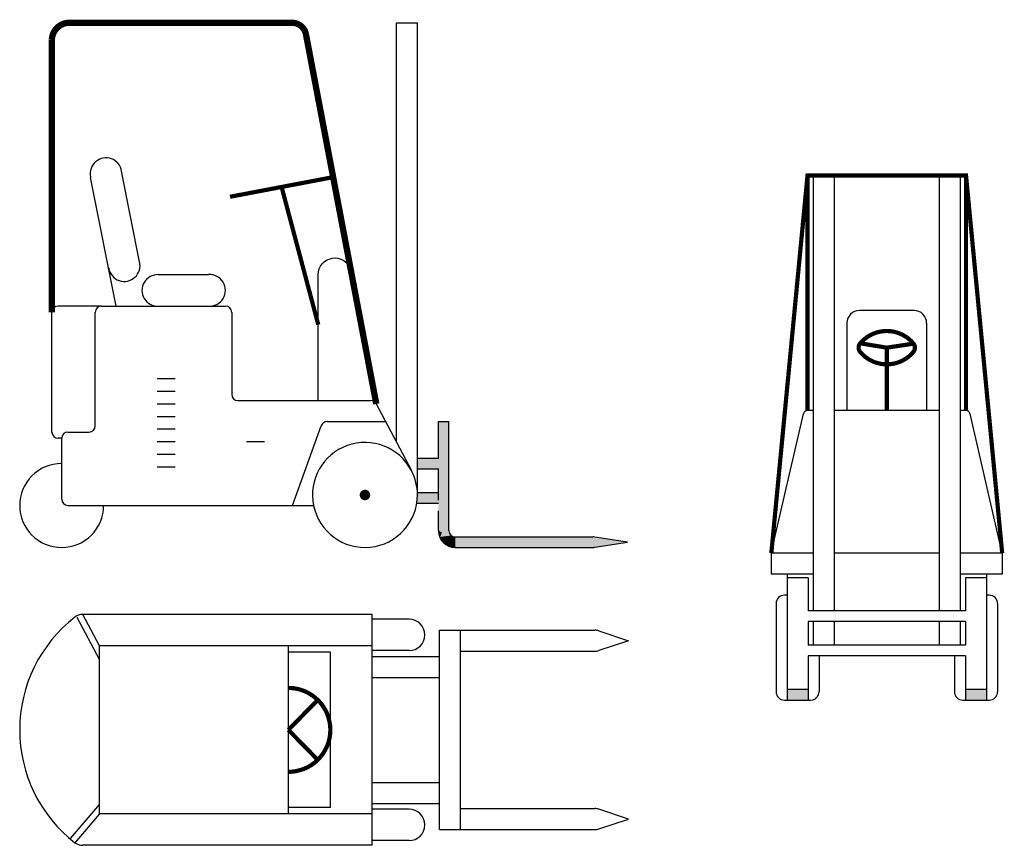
# Model space of a CAD drawing. Extents: x 149 to 250, y -977 to -912.
# Tile 146 of 156: x 228.94 to 233.63, y -934.4 to -930.47. Entities that reach past the tile are written whole.
import ezdxf

# ---------------------------------------------------------------- set-up
doc = ezdxf.new("R2010")
doc.units = 0
doc.header["$MEASUREMENT"] = 0
doc.layers.add('VEICOLI', color=7, linetype='CONTINUOUS')

msp = doc.modelspace()

# ---------------------------------------------------------------- linework, layer by layer
at = {"layer": 'VEICOLI'}
for p, q in [((230.73543, -932.4802), (230.73543, -930.48187)), ((230.73543, -930.48187), (230.83543, -930.48187)), ((230.83543, -932.73187), (230.83543, -930.48187)), ((229.51285, -931.62797), (229.42571, -931.18907)), ((232.72126, -931.20937), (232.72126, -933.28437)), ((232.82126, -931.20937), (232.72126, -931.20937)), ((232.82126, -931.20937), (232.82126, -933.28437)), ((233.32126, -931.20937), (233.32126, -933.28437)), ((233.42126, -931.20937), (233.32126, -931.20937)), ((233.42126, -931.20937), (233.42126, -933.28437)), ((229.4004, -931.83187), (229.27858, -931.21828)), ((229.60048, -931.68187), (229.84048, -931.68187)), ((230.36285, -932.28187), (230.36285, -931.68187)), ((229.0939, -932.43187), (229.0939, -931.86187)), ((229.33048, -931.83187), (229.1239, -931.83187)), ((229.30048, -932.40187), (229.30048, -931.86187)), ((229.33048, -931.83187), (229.92048, -931.83187)), ((229.95048, -931.86187), (229.95048, -932.25187)), ((233.20126, -931.85259), (232.94126, -931.85259)), ((232.88126, -931.91259), (232.88126, -932.3299)), ((233.26126, -931.91259), (233.26126, -932.3299)), ((229.68048, -932.17895), (229.5957, -932.17895)), ((229.68048, -932.23895), (229.5957, -932.23895)), ((229.98048, -932.28187), (230.61285, -932.28187)), ((229.68048, -932.29895), (229.5957, -932.29895)), ((230.6394, -932.29789), (230.73543, -932.4802)), ((232.72126, -932.3299), (232.69369, -932.3299)), ((233.32126, -932.3299), (232.82126, -932.3299)), ((233.44883, -932.3299), (233.42126, -932.3299)), ((229.68048, -932.35895), (229.5957, -932.35895)), ((230.40476, -932.38187), (230.68363, -932.38187)), ((230.93543, -932.55687), (230.93543, -932.38187)), ((230.93543, -932.38187), (230.98543, -932.38187)), ((230.98543, -932.90187), (230.98543, -932.38187)), ((232.52126, -933.00937), (232.6742, -932.34541)), ((233.62126, -933.00937), (233.46832, -932.34541)), ((229.17048, -932.43187), (229.27048, -932.43187)), ((229.68048, -932.41895), (229.5957, -932.41895)), ((230.24048, -932.78187), (230.37651, -932.40176)), ((229.14048, -932.46187), (229.1239, -932.46187)), ((229.14048, -932.58187), (229.14048, -932.46187)), ((229.68048, -932.47895), (229.5957, -932.47895)), ((230.10638, -932.47895), (230.0216, -932.47895)), ((230.73543, -932.4802), (230.80662, -932.61536)), ((229.68048, -932.53895), (229.5957, -932.53895)), ((230.83543, -932.55687), (230.93543, -932.55687)), ((229.14048, -932.75187), (229.14048, -932.58187)), ((229.68048, -932.59895), (229.5957, -932.59895)), ((230.83543, -932.60687), (230.93543, -932.60687)), ((230.93543, -932.75687), (230.93543, -932.60687)), ((230.83543, -932.72015), (230.93543, -932.72015)), ((229.17048, -932.78187), (229.34048, -932.78187)), ((229.34048, -932.78187), (230.34048, -932.78187)), ((230.83543, -932.77015), (230.93543, -932.77015)), ((230.93543, -932.90187), (230.93543, -932.80687)), ((231.01543, -932.93187), (231.67102, -932.93187)), ((231.83543, -932.95687), (231.6803, -932.93259)), ((231.01543, -932.98187), (231.67102, -932.98187)), ((231.6803, -932.98115), (231.83543, -932.95687)), ((232.72126, -933.00937), (232.52126, -933.00937)), ((232.52126, -933.00937), (232.52126, -933.10937)), ((233.32126, -933.00937), (232.82126, -933.00937)), ((233.62126, -933.00937), (233.42126, -933.00937)), ((233.62126, -933.00937), (233.62126, -933.10937)), ((232.59626, -933.10937), (232.52126, -933.10937)), ((232.59626, -933.10937), (232.59626, -933.20937)), ((232.72126, -933.10937), (232.59626, -933.10937)), ((232.69626, -933.12683), (232.59626, -933.12683)), ((232.69626, -933.12683), (232.69626, -933.28437)), ((233.54626, -933.10937), (233.42126, -933.10937)), ((233.54626, -933.12683), (233.44626, -933.12683)), ((233.44626, -933.12683), (233.44626, -933.28437)), ((233.54626, -933.10937), (233.54626, -933.20937)), ((233.62126, -933.10937), (233.54626, -933.10937)), ((232.59626, -933.20937), (232.58363, -933.20937)), ((232.59626, -933.20937), (232.59626, -933.70937)), ((233.54626, -933.20937), (233.54626, -933.70937)), ((233.55889, -933.20937), (233.54626, -933.20937)), ((232.54363, -933.24937), (232.54363, -933.66937)), ((233.59889, -933.24937), (233.59889, -933.66937)), ((229.32048, -933.51505), (229.21402, -933.31541)), ((230.62048, -933.30129), (229.2405, -933.30129)), ((229.32048, -933.45129), (229.2405, -933.30129)), ((230.62048, -933.32366), (230.62048, -933.30129)), ((230.79548, -933.32366), (230.62048, -933.32366)), ((230.62048, -933.47366), (230.62048, -933.32366)), ((233.44626, -933.28437), (232.69626, -933.28437)), ((233.44626, -933.33437), (232.69626, -933.33437)), ((232.69626, -933.33437), (232.69626, -933.44765)), ((232.72126, -933.33437), (232.72126, -933.44765)), ((232.82126, -933.33437), (232.82126, -933.44765)), ((233.32126, -933.33437), (233.32126, -933.44765)), ((233.42126, -933.33437), (233.42126, -933.44765)), ((233.44626, -933.33437), (233.44626, -933.44765)), ((230.94048, -933.37629), (231.68074, -933.37629)), ((230.94048, -933.50129), (230.94048, -933.37629)), ((231.04048, -933.47629), (231.04048, -933.37629)), ((231.69971, -933.37937), (231.84048, -933.42629)), ((230.62048, -933.45129), (229.32048, -933.45129)), ((229.32048, -934.25129), (229.32048, -933.45129)), ((230.22048, -934.25129), (230.22048, -933.45129)), ((231.84048, -933.42629), (231.69971, -933.47321)), ((233.44626, -933.44765), (232.69626, -933.44765)), ((230.42048, -933.48129), (230.22048, -933.48129)), ((230.42048, -934.22129), (230.42048, -933.48129)), ((230.79548, -933.47366), (230.62048, -933.47366)), ((230.62048, -933.50129), (230.62048, -933.47366)), ((230.62048, -934.20129), (230.62048, -933.50129)), ((230.62048, -933.50129), (230.94048, -933.50129)), ((230.94048, -934.20129), (230.94048, -933.50129)), ((231.04048, -933.47629), (231.68074, -933.47629)), ((231.04048, -934.22629), (231.04048, -933.47629)), ((232.69626, -933.49765), (232.69626, -933.70937)), ((232.74889, -933.49765), (232.69626, -933.49765)), ((233.39363, -933.49765), (232.74889, -933.49765)), ((232.74889, -933.49765), (232.74889, -933.66937)), ((233.39363, -933.49765), (233.39363, -933.66937)), ((233.44626, -933.49765), (233.39363, -933.49765)), ((233.44626, -933.49765), (233.44626, -933.70937)), ((230.62048, -933.60129), (230.94048, -933.60129)), ((232.69626, -933.65937), (232.59626, -933.65937)), ((233.54626, -933.65937), (233.44626, -933.65937)), ((232.58363, -933.70937), (232.70889, -933.70937)), ((233.43363, -933.70937), (233.55889, -933.70937)), ((230.62048, -934.10129), (230.94048, -934.10129)), ((229.32048, -934.20496), (229.18086, -934.36927)), ((230.62048, -934.20129), (230.94048, -934.20129)), ((230.62048, -934.22892), (230.62048, -934.20129)), ((230.94048, -934.32629), (230.94048, -934.20129)), ((229.32048, -934.25129), (229.20372, -934.3887)), ((230.62048, -934.25129), (229.32048, -934.25129)), ((230.42048, -934.22129), (230.22048, -934.22129)), ((230.79548, -934.22892), (230.62048, -934.22892)), ((230.62048, -934.37892), (230.62048, -934.22892)), ((231.04048, -934.22629), (231.68074, -934.22629)), ((231.04048, -934.32629), (231.04048, -934.22629)), ((231.84048, -934.27629), (231.69971, -934.22937)), ((231.69971, -934.32321), (231.84048, -934.27629)), ((230.94048, -934.32629), (231.68074, -934.32629)), ((230.62048, -934.40129), (229.2405, -934.40129)), ((230.79548, -934.37892), (230.62048, -934.37892)), ((230.62048, -934.40129), (230.62048, -934.37892))]:
    msp.add_line(p, q, dxfattribs=at)
for points, const_width in [([(229.0939, -931.86187), (229.0939, -930.5615, -0.3755092), (229.16964, -930.48187), (230.24374, -930.48187, -0.3273991), (230.30377, -930.53375), (230.6394, -932.29789)], 0.03), ([(232.94366, -932.01067, -0.4722491), (233.19886, -932.01067, -0.5156274)], 0.02), ([(233.19745, -932.00898, -0.3673423), (233.19851, -932.04955, -0.47021), (232.94402, -932.04955, -0.3673423), (232.94507, -932.00898, -0.7731982)], 0.02), ([(230.22048, -934.05129, 1), (230.22048, -933.65129, 1)], 0.02)]:
    msp.add_lwpolyline(points, format="xyb", dxfattribs=dict(at, const_width=const_width))
at = {"layer": 'VEICOLI', "const_width": 0.02}
for points in [[(229.94262, -931.31072), (230.43381, -931.21727)], [(232.52126, -933.00937), (232.69369, -931.20937), (233.44883, -931.20937), (233.62126, -933.00937)], [(232.69369, -932.3299), (232.69369, -931.20937)], [(233.44883, -932.3299), (233.44883, -931.20937)], [(230.18821, -931.264), (230.36285, -931.92029)], [(233.07126, -932.0299), (232.94507, -932.00898)], [(233.07126, -932.0299), (233.19886, -932.01067)], [(233.07126, -932.0299), (233.07126, -932.3299)], [(230.22048, -933.85129), (230.36048, -933.70847)], [(230.22048, -933.85129), (230.36048, -933.99412)]]:
    msp.add_lwpolyline(points, dxfattribs=at)
at = {"layer": 'VEICOLI'}
msp.add_lwpolyline([(230.36285, -931.68187, -0.8398776), (230.51705, -931.65483, -0.528539)], format="xyb", dxfattribs=at)
at = {"layer": 'VEICOLI', "const_width": 0.025}
msp.add_lwpolyline([(230.57293, -932.73187, 1), (230.59793, -932.73187, 1)], format="xyb", close=True, dxfattribs=at)
at = {"layer": 'VEICOLI'}
for centre, radius, start, end in [((229.35148, -931.20012), 0.07504, 8.46377, 192.24174), ((229.34733, -931.20401), 0.07022, 189.85453, 191.72798), ((229.43863, -931.63902), 0.07504, 190.21777, 13.99574), ((229.4333, -931.63701), 0.07022, 190.73153, 192.60498), ((229.598, -931.75687), 0.07504, 88.11102, 271.88898), ((229.84555, -931.75687), 0.07517, 266.12931, 93.87069), ((229.1239, -931.86187), 0.03, 90, 180), ((229.33048, -931.86187), 0.03, 90, 180), ((229.92048, -931.86187), 0.03, 0, 90), ((232.94126, -931.91259), 0.06, 90, 180), ((233.20126, -931.91259), 0.06, 0, 90), ((229.98048, -932.25187), 0.03, 180, 270), ((230.61285, -932.31187), 0.03, 27.77689, 90), ((232.69369, -932.3499), 0.02, 90, 167.02824), ((233.44883, -932.3499), 0.02, 12.97176, 90), ((230.40476, -932.41187), 0.03, 90, 160.30836), ((229.1239, -932.43187), 0.03, 180, 270), ((229.17048, -932.46187), 0.03, 90, 180), ((229.27048, -932.40187), 0.03, 270, 0), ((230.58543, -932.73187), 0.25, 27.77689, 191.53696), ((229.14048, -932.78187), 0.2, 90, 0), ((230.58543, -932.73187), 0.25, 0, 27.77689), ((229.17048, -932.75187), 0.03, 180, 270), ((230.58543, -932.73187), 0.25, 191.53696, 0), ((231.01543, -932.90187), 0.08, 180, 270), ((231.01543, -932.90187), 0.03, 180, 270), ((231.67102, -932.99187), 0.06, 81.10493, 90), ((231.67102, -932.92187), 0.06, 270, 278.89507), ((232.58363, -933.24937), 0.04, 90, 180), ((233.55889, -933.24937), 0.04, 0, 90), ((229.62066, -933.85129), 0.68018, 127.80561, 232.19439), ((229.2405, -933.36129), 0.06, 90, 127.80561), ((230.79548, -933.39866), 0.075, 270, 90), ((231.68074, -933.43629), 0.06, 71.56505, 90), ((231.68074, -933.41629), 0.06, 270, 288.43495), ((232.58363, -933.66937), 0.04, 180, 270), ((232.70889, -933.66937), 0.04, 270, 0), ((233.43363, -933.66937), 0.04, 180, 270), ((233.55889, -933.66937), 0.04, 270, 0), ((230.79548, -934.30392), 0.075, 270, 90), ((231.68074, -934.28629), 0.06, 71.56505, 90), ((231.68074, -934.26629), 0.06, 270, 288.43495), ((229.2405, -934.34129), 0.06, 232.19439, 270)]:
    msp.add_arc(centre, radius, start, end, dxfattribs=at)
for points in [[(230.93543, -932.38187), (230.98543, -932.38187), (230.93543, -932.90187), (230.98543, -932.90187)], [(230.83543, -932.60687), (230.83543, -932.55687), (230.93543, -932.60687), (230.93543, -932.55687)], [(230.83543, -932.77015), (230.83543, -932.72015), (230.93543, -932.77015), (230.93543, -932.72015)], [(230.93543, -932.90183), (230.95024, -932.90923), (230.9365, -932.91493), (230.95215, -932.9133)], [(230.93543, -932.90187), (230.98543, -932.90187), (230.93554, -932.90621), (230.99421, -932.92308)], [(230.93554, -932.90621), (230.99421, -932.92308), (230.94132, -932.932), (230.99619, -932.92489)], [(230.9365, -932.91493), (230.95215, -932.9133), (230.93772, -932.92089), (230.94696, -932.91742)], [(230.93772, -932.92089), (230.94696, -932.91742), (230.93893, -932.92528), (230.95078, -932.91659)], [(230.93893, -932.92528), (230.95078, -932.91659), (230.94184, -932.93325)], [(230.94132, -932.932), (230.99619, -932.92489), (230.94685, -932.94307), (230.99955, -932.92733)], [(230.94685, -932.94307), (230.99955, -932.92733), (230.95355, -932.95257), (231.00261, -932.92899)], [(230.95355, -932.95257), (231.00261, -932.92899), (230.96286, -932.96218), (231.00446, -932.92979)], [(230.96286, -932.96218), (231.00446, -932.92979), (230.9699, -932.96765), (231.00744, -932.93079)], [(230.9699, -932.96765), (231.00744, -932.93079), (230.97862, -932.9729), (231.01076, -932.93151)], [(230.97862, -932.9729), (231.01076, -932.93151), (230.98663, -932.97651), (231.01277, -932.93175)], [(230.98663, -932.97651), (231.01277, -932.93175), (230.99956, -932.98028), (231.01543, -932.93187)], [(230.99956, -932.98028), (231.01543, -932.93187), (231.01543, -932.98187)], [(231.01543, -932.98187), (231.01543, -932.93187), (231.67102, -932.98187), (231.67102, -932.93187)], [(231.67102, -932.98187), (231.67102, -932.93187), (231.83543, -932.95687)], [(232.59626, -933.65937), (232.69626, -933.65937), (232.59626, -933.70937), (232.69626, -933.70937)], [(233.44626, -933.65937), (233.54626, -933.65937), (233.44626, -933.70937), (233.54626, -933.70937)]]:
    msp.add_solid(points, dxfattribs=at)

doc.saveas('drawing.dxf')
